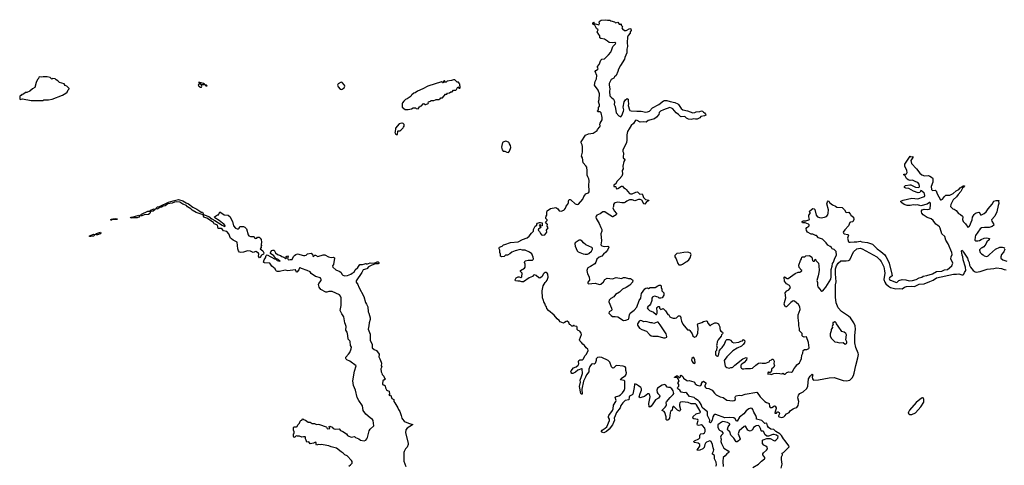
# Model space of a CAD drawing. Extents: x 2528690 to 2677062, y 911844 to 1023253.
# Tile 39 of 145: x 2601832 to 2620310, y 942026 to 950396. Entities that reach past the tile are written whole.
import ezdxf

# ---------------------------------------------------------------- set-up
doc = ezdxf.new("R2010")
doc.units = 0

msp = doc.modelspace()

# ---------------------------------------------------------------- linework, layer by layer
at = {"layer": '0CON10XD'}
for points in [[(2612368, 944508), (2612345, 944548), (2612315, 944558), (2612296, 944576), (2612293, 944623), (2612285, 944632), (2612245, 944640), (2612235, 944650), (2612225, 944650), (2612215, 944640), (2612195, 944640), (2612168, 944668), (2612152, 944672), (2612136, 944706), (2612105, 944733), (2612085, 944730), (2612054, 944706), (2612035, 944699), (2611975, 944724), (2611958, 944748), (2611920, 944775), (2611863, 944845), (2611753, 944933), (2611724, 944974), (2611716, 945006), (2611698, 945025), (2611688, 945065), (2611668, 945095), (2611663, 945125), (2611644, 945174), (2611638, 945305), (2611656, 945395), (2611691, 945459), (2611715, 945480), (2611732, 945505), (2611750, 945560), (2611746, 945615), (2611734, 945634), (2611715, 945646), (2611695, 945646), (2611672, 945635), (2611655, 945618), (2611638, 945575), (2611595, 945543), (2611576, 945546), (2611524, 945594), (2611495, 945601), (2611475, 945596), (2611455, 945575), (2611394, 945545), (2611285, 945474), (2611255, 945475), (2611215, 945488), (2611182, 945482), (2611135, 945494), (2611128, 945508), (2611150, 945545), (2611185, 945564), (2611205, 945567), (2611235, 945556), (2611253, 945565), (2611262, 945635), (2611228, 945665), (2611228, 945675), (2611232, 945685), (2611303, 945727), (2611320, 945745), (2611320, 945805), (2611306, 945835), (2611316, 945864), (2611375, 945880), (2611455, 945882), (2611468, 945892), (2611472, 945905), (2611467, 945935), (2611441, 946001), (2611402, 946032), (2611320, 946070), (2611265, 946070), (2611225, 946077), (2611130, 946055), (2611065, 946030), (2611030, 946000), (2610986, 945974), (2610949, 945971), (2610924, 945946), (2610875, 945942), (2610853, 945955), (2610857, 945993), (2610842, 946022), (2610844, 946065), (2610828, 946095), (2610828, 946112), (2610838, 946125), (2610885, 946144), (2610910, 946165), (2610936, 946174), (2611040, 946210), (2611185, 946226), (2611265, 946266), (2611355, 946300), (2611395, 946331), (2611435, 946386), (2611472, 946425), (2611477, 946455), (2611508, 946515), (2611540, 946535), (2611538, 946555), (2611547, 946573), (2611585, 946590), (2611605, 946590), (2611638, 946578), (2611640, 946525), (2611615, 946520), (2611605, 946540), (2611595, 946540), (2611580, 946525), (2611598, 946518), (2611610, 946505), (2611600, 946485), (2611571, 946459), (2611563, 946445), (2611588, 946418), (2611605, 946382), (2611625, 946358), (2611647, 946347), (2611685, 946353), (2611722, 946405), (2611718, 946445), (2611747, 946485), (2611745, 946500), (2611732, 946515), (2611740, 946555), (2611725, 946560), (2611700, 946595), (2611730, 946625), (2611730, 946635), (2611705, 946660), (2611703, 946675), (2611711, 946705), (2611726, 946725), (2611724, 946775), (2611731, 946805), (2611792, 946848), (2611895, 946866), (2611934, 946844), (2611954, 946804), (2611995, 946798), (2612044, 946816), (2612055, 946828), (2612076, 946854), (2612089, 946895), (2612119, 946931), (2612129, 946965), (2612130, 946995), (2612145, 947016), (2612165, 947019), (2612175, 947013), (2612257, 946935), (2612295, 946927), (2612317, 946933), (2612398, 947025), (2612416, 947074), (2612446, 947104), (2612450, 947125), (2612506, 947145), (2612522, 947165), (2612512, 947305), (2612522, 947345), (2612522, 947375), (2612515, 947405), (2612491, 947445), (2612481, 947475), (2612482, 947555), (2612474, 947624), (2612459, 947649), (2612406, 947705), (2612393, 947803), (2612378, 947835), (2612392, 947905), (2612392, 948015), (2612386, 948045), (2612366, 948085), (2612371, 948099), (2612449, 948225), (2612505, 948250), (2612593, 948265), (2612667, 948315), (2612677, 948335), (2612720, 948385), (2612727, 948405), (2612718, 948435), (2612723, 948455), (2612763, 948515), (2612765, 948560), (2612747, 948647), (2612725, 948664), (2612680, 948665), (2612678, 948675), (2612697, 948705), (2612694, 948745), (2612712, 948775), (2612716, 948794), (2612694, 948855), (2612705, 948895), (2612714, 949005), (2612685, 949075), (2612618, 949165), (2612631, 949235), (2612654, 949286), (2612662, 949345), (2612634, 949425), (2612645, 949443), (2612678, 949462), (2612686, 949475), (2612684, 949484), (2612673, 949504), (2612675, 949515), (2612705, 949555), (2612741, 949639), (2612758, 949652), (2612805, 949664), (2612885, 949738), (2612926, 949785), (2612947, 949835), (2612961, 949895), (2613015, 949940), (2613020, 949955), (2612998, 949968), (2612965, 949962), (2612895, 949968), (2612864, 949994), (2612805, 950030), (2612735, 950042), (2612722, 950055), (2612717, 950095), (2612699, 950115), (2612672, 950165), (2612688, 950205), (2612655, 950232), (2612623, 950293), (2612590, 950315), (2612590, 950335), (2612605, 950350), (2612610, 950345), (2612600, 950335), (2612612, 950322), (2612698, 950302), (2612710, 950325), (2612707, 950355), (2612725, 950373), (2612745, 950387), (2612824, 950396), (2612865, 950387), (2612905, 950388), (2612925, 950376), (2612996, 950356), (2613015, 950340), (2613055, 950348), (2613085, 950310), (2613105, 950310), (2613115, 950320), (2613120, 950315), (2613120, 950295), (2613146, 950266), (2613132, 950245), (2613142, 950225), (2613184, 950194), (2613216, 950194), (2613285, 950231), (2613304, 950224), (2613310, 950195), (2613290, 950165), (2613288, 950145), (2613252, 950098), (2613241, 950069), (2613232, 949965), (2613240, 949895), (2613228, 949845), (2613225, 949775), (2613187, 949685), (2613180, 949655), (2613105, 949535), (2613070, 949465), (2613059, 949425), (2613023, 949347), (2612996, 949325), (2612985, 949295), (2612935, 949275), (2612892, 949195), (2612892, 949165), (2612910, 949095), (2612901, 949045), (2612909, 948965), (2612929, 948939), (2612973, 948903), (2612987, 948877), (2612996, 948845), (2612988, 948805), (2613008, 948765), (2613024, 948644), (2613075, 948588), (2613115, 948572), (2613134, 948596), (2613166, 948675), (2613170, 948705), (2613156, 948755), (2613177, 948855), (2613201, 948889), (2613235, 948913), (2613252, 948905), (2613248, 948865), (2613256, 948814), (2613254, 948785), (2613276, 948705), (2613285, 948691), (2613305, 948684), (2613414, 948676), (2613495, 948679), (2613585, 948662), (2613616, 948664), (2613651, 948679), (2613707, 948743), (2613829, 948801), (2613915, 948873), (2613935, 948879), (2613975, 948879), (2614040, 948860), (2614125, 948842), (2614181, 948815), (2614195, 948804), (2614245, 948726), (2614275, 948706), (2614365, 948685), (2614465, 948644), (2614505, 948652), (2614526, 948666), (2614595, 948669), (2614626, 948686), (2614645, 948678), (2614665, 948658), (2614686, 948646), (2614705, 948622), (2614706, 948604), (2614685, 948591), (2614614, 948576), (2614596, 948554), (2614545, 948529), (2614517, 948527), (2614485, 948537), (2614435, 948523), (2614385, 948529), (2614345, 948547), (2614317, 948577), (2614245, 948573), (2614235, 948578), (2614196, 948616), (2614154, 948645), (2614090, 948720), (2614066, 948736), (2614035, 948745), (2613914, 948706), (2613855, 948675), (2613835, 948655), (2613824, 948615), (2613784, 948565), (2613746, 948534), (2613627, 948503), (2613586, 948474), (2613535, 948480), (2613475, 948471), (2613419, 948505), (2613394, 948506), (2613380, 948495), (2613352, 948448), (2613305, 948411), (2613272, 948345), (2613238, 948295), (2613223, 948235), (2613229, 948135), (2613222, 948088), (2613153, 947945), (2613152, 947922), (2613161, 947895), (2613157, 947805), (2613165, 947790), (2613185, 947780), (2613188, 947765), (2613172, 947735), (2613152, 947645), (2613158, 947595), (2613140, 947565), (2613142, 947495), (2613137, 947473), (2613130, 947455), (2613110, 947435), (2613110, 947425), (2613040, 947355), (2613020, 947315), (2613005, 947310), (2612985, 947290), (2612980, 947275), (2612985, 947260), (2613015, 947260), (2613020, 947255), (2613023, 947233), (2613032, 947222), (2613055, 947228), (2613125, 947272), (2613145, 947272), (2613164, 947244), (2613195, 947227), (2613215, 947207), (2613275, 947132), (2613295, 947124), (2613325, 947123), (2613395, 947158), (2613425, 947164), (2613472, 947122), (2613514, 947124), (2613529, 947095), (2613539, 947059), (2613575, 947021), (2613638, 947005), (2613632, 946995), (2613594, 946976), (2613565, 946932), (2613545, 946940), (2613506, 947005), (2613475, 947019), (2613444, 947016), (2613375, 946993), (2613325, 947011), (2613275, 947010), (2613225, 946988), (2613203, 946967), (2613175, 946959), (2613135, 946956), (2613056, 946966), (2613005, 946954), (2612989, 946945), (2612976, 946925), (2612974, 946886), (2612966, 946865), (2612989, 946809), (2613030, 946755), (2613032, 946745), (2613026, 946734), (2612966, 946694), (2612955, 946693), (2612855, 946757), (2612811, 946785), (2612775, 946789), (2612725, 946749), (2612665, 946725), (2612649, 946705), (2612645, 946685), (2612649, 946665), (2612708, 946568), (2612735, 946495), (2612758, 946455), (2612758, 946425), (2612737, 946375), (2612748, 946245), (2612738, 946165), (2612755, 946146), (2612805, 946139), (2612871, 946141), (2612879, 946139), (2612887, 946125), (2612864, 946065), (2612835, 946028), (2612791, 945995), (2612755, 945953), (2612705, 945933), (2612665, 945898), (2612646, 945845), (2612625, 945810), (2612545, 945758), (2612495, 945736), (2612486, 945725), (2612474, 945684), (2612490, 945625), (2612520, 945565), (2612524, 945505)], [(2602045, 948879), (2602265, 948881), (2602282, 948888), (2602375, 948894), (2602444, 948906), (2602635, 948980), (2602695, 949013), (2602720, 949035), (2602743, 949077), (2602760, 949095), (2602760, 949105), (2602715, 949150), (2602685, 949162), (2602665, 949192), (2602580, 949215), (2602549, 949249), (2602517, 949267), (2602495, 949288), (2602445, 949290), (2602435, 949282), (2602402, 949312), (2602345, 949322), (2602275, 949323), (2602245, 949317), (2602205, 949322), (2602194, 949316), (2602187, 949293), (2602165, 949270), (2602138, 949215), (2602115, 949120), (2602075, 949098), (2602020, 949055), (2601965, 949028), (2601943, 949027), (2601905, 949000), (2601875, 948990), (2601858, 948972), (2601845, 948970), (2601835, 948960), (2601832, 948915), (2601838, 948898), (2601883, 948907), (2602045, 948879)], [(2607865, 949086), (2607885, 949094), (2607921, 949119), (2607934, 949146), (2607926, 949165), (2607885, 949214), (2607865, 949225), (2607806, 949194), (2607795, 949165), (2607808, 949135), (2607845, 949093), (2607865, 949086)], [(2609065, 948710), (2609125, 948712), (2609185, 948720), (2609215, 948740), (2609265, 948740), (2609275, 948730), (2609307, 948723), (2609335, 948760), (2609350, 948765), (2609355, 948780), (2609375, 948780), (2609403, 948817), (2609415, 948820), (2609443, 948803), (2609455, 948803), (2609496, 948824), (2609502, 948835), (2609500, 948845), (2609515, 948860), (2609542, 948868), (2609555, 948880), (2609605, 948880), (2609635, 948890), (2609645, 948900), (2609705, 948900), (2609715, 948910), (2609725, 948910), (2609735, 948930), (2609765, 948930), (2609822, 948998), (2609845, 949000), (2609863, 949017), (2609897, 949023), (2609925, 949040), (2609945, 949040), (2609975, 949070), (2610018, 949072), (2610030, 949085), (2610052, 949138), (2610068, 949128), (2610072, 949112), (2610095, 949110), (2610100, 949115), (2610100, 949145), (2610090, 949155), (2610090, 949185), (2610080, 949195), (2610080, 949205), (2610065, 949220), (2610042, 949222), (2610000, 949265), (2609975, 949269), (2609936, 949254), (2609855, 949242), (2609835, 949223), (2609810, 949225), (2609810, 949245), (2609805, 949248), (2609780, 949235), (2609800, 949225), (2609775, 949208), (2609765, 949210), (2609758, 949228), (2609745, 949230), (2609493, 949147), (2609395, 949096), (2609295, 949053), (2609255, 949022), (2609230, 949015), (2609190, 948985), (2609180, 948975), (2609180, 948965), (2609158, 948945), (2609103, 948907), (2609075, 948899), (2609058, 948885), (2609038, 948865), (2609018, 948832), (2609010, 948825), (2609010, 948755), (2609065, 948710)], [(2605225, 949128), (2605245, 949130), (2605250, 949145), (2605240, 949175), (2605248, 949182), (2605282, 949182), (2605310, 949170), (2605325, 949152), (2605348, 949155), (2605340, 949165), (2605310, 949170), (2605300, 949185), (2605280, 949195), (2605195, 949220), (2605195, 949212), (2605220, 949210), (2605230, 949185), (2605188, 949182), (2605180, 949175), (2605192, 949145), (2605225, 949128)], [(2608905, 948240), (2608925, 948242), (2608930, 948305), (2608935, 948310), (2608965, 948310), (2608985, 948320), (2609030, 948365), (2609032, 948378), (2609050, 948395), (2609050, 948425), (2609028, 948448), (2609012, 948452), (2609005, 948460), (2608995, 948450), (2608955, 948440), (2608883, 948357), (2608880, 948285), (2608872, 948275), (2608882, 948255), (2608905, 948240)], [(2611005, 947900), (2611026, 947924), (2611047, 947995), (2611042, 948035), (2611022, 948065), (2611018, 948085), (2611006, 948096), (2610955, 948117), (2610915, 948104), (2610893, 948087), (2610879, 948035), (2610877, 948005), (2610885, 947950), (2610908, 947928), (2610936, 947926), (2610975, 947907), (2611005, 947900)], [(2618385, 946958), (2618370, 946975), (2618370, 946985), (2618415, 947004), (2618575, 947044), (2618685, 947031), (2618795, 947066), (2618812, 947078), (2618821, 947095), (2618815, 947124), (2618805, 947140), (2618755, 947184), (2618743, 947185), (2618722, 947148), (2618695, 947143), (2618606, 947176), (2618516, 947226), (2618464, 947234), (2618440, 947245), (2618440, 947265), (2618455, 947280), (2618535, 947297), (2618555, 947294), (2618645, 947251), (2618703, 947247), (2618715, 947252), (2618719, 947265), (2618714, 947305), (2618685, 947341), (2618651, 947351), (2618585, 947383), (2618545, 947378), (2618505, 947388), (2618474, 947415), (2618451, 947461), (2618422, 947485), (2618422, 947495), (2618455, 947492), (2618475, 947500), (2618488, 947525), (2618478, 947562), (2618444, 947645), (2618446, 947685), (2618545, 947830), (2618555, 947818), (2618595, 947827), (2618591, 947805), (2618557, 947753), (2618569, 947695), (2618665, 947594), (2618725, 947511), (2618763, 947483), (2618815, 947462), (2618885, 947471), (2618915, 947458), (2618961, 947425), (2618967, 947407), (2618969, 947345), (2618938, 947265), (2618945, 947208), (2618965, 947188), (2619015, 947192), (2619034, 947184), (2619050, 947125), (2619115, 947013), (2619125, 947010), (2619153, 947025), (2619186, 947074), (2619215, 947098), (2619285, 947102), (2619349, 947129), (2619405, 947182), (2619455, 947205), (2619484, 947235), (2619541, 947275), (2619560, 947275), (2619554, 947255), (2619528, 947232), (2619492, 947168), (2619445, 947114), (2619415, 947066), (2619351, 947015), (2619306, 946925), (2619303, 946885), (2619346, 946846), (2619368, 946838), (2619405, 946811), (2619453, 946755), (2619489, 946739), (2619526, 946706), (2619533, 946685), (2619526, 946645), (2619538, 946608), (2619583, 946563), (2619625, 946501), (2619645, 946504), (2619655, 946518), (2619704, 946635), (2619715, 946690), (2619743, 946737), (2619763, 946757), (2619785, 946771), (2619835, 946782), (2619846, 946776), (2619865, 946730), (2619885, 946728), (2619935, 946759), (2619967, 946785), (2620004, 946845), (2620085, 946933), (2620115, 946988), (2620155, 947000), (2620205, 947000), (2620207, 946993), (2620200, 946985), (2620209, 946945), (2620194, 946905), (2620169, 946785), (2620132, 946708), (2620069, 946635), (2620074, 946615), (2620108, 946565), (2620112, 946535), (2620085, 946513), (2620026, 946494), (2619936, 946496), (2619885, 946486), (2619860, 946465), (2619772, 946345), (2619762, 946315), (2619754, 946255), (2619775, 946242), (2619815, 946241), (2619845, 946248), (2619875, 946269), (2619935, 946293), (2619985, 946300), (2620030, 946285), (2620026, 946264), (2619985, 946222), (2619965, 946178), (2619927, 946133), (2619893, 946113), (2619874, 946105), (2619844, 946075), (2619842, 946065), (2619859, 946025), (2619885, 945998), (2619915, 945982), (2619935, 945960), (2619985, 945951), (2620005, 945960), (2620031, 945989), (2620090, 946035), (2620143, 946087), (2620225, 946126), (2620274, 946124), (2620300, 946115), (2620318, 946105)], [(2606335, 945923), (2606313, 945955), (2606321, 945995), (2606315, 946012), (2606265, 946040), (2606215, 946022), (2606165, 946047), (2606105, 946057), (2606035, 946027), (2605985, 946024), (2605955, 946032), (2605938, 946055), (2605925, 946090), (2605912, 946215), (2605835, 946252), (2605805, 946278), (2605791, 946295), (2605756, 946375), (2605717, 946415), (2605655, 946431), (2605635, 946458), (2605615, 946472), (2605556, 946476), (2605545, 946536), (2605532, 946545), (2605480, 946560), (2605468, 946585), (2605345, 946671), (2605286, 946686), (2605272, 946732), (2605142, 946772), (2605070, 946820), (2605046, 946845), (2605015, 946861), (2604983, 946883), (2604965, 946906), (2604893, 946933), (2604840, 946970), (2604775, 946975), (2604735, 946970), (2604695, 946948), (2604614, 946936), (2604565, 946899), (2604525, 946894), (2604496, 946874), (2604462, 946868), (2604425, 946844), (2604405, 946840), (2604396, 946845), (2604394, 946855), (2604419, 946881), (2604455, 946886), (2604625, 946967), (2604715, 946996), (2604815, 947018), (2604896, 946996), (2604956, 946955), (2604999, 946939), (2605084, 946874), (2605158, 946838), (2605215, 946798), (2605235, 946782), (2605265, 946778), (2605282, 946742), (2605293, 946733), (2605379, 946699), (2605435, 946654), (2605494, 946624), (2605630, 946535), (2605676, 946514), (2605690, 946515), (2605687, 946525), (2605660, 946560), (2605635, 946574), (2605577, 946627), (2605495, 946673), (2605490, 946695), (2605545, 946728), (2605565, 946730), (2605577, 946753), (2605585, 946790), (2605668, 946728), (2605745, 946722), (2605782, 946695), (2605799, 946649), (2605828, 946605), (2605844, 946525), (2605885, 946483), (2605915, 946470), (2605929, 946471), (2605950, 946480), (2605965, 946510), (2606035, 946510), (2606055, 946500), (2606086, 946466), (2606118, 946358), (2606133, 946335), (2606162, 946322), (2606219, 946321), (2606229, 946319), (2606242, 946295), (2606256, 946284), (2606285, 946293), (2606296, 946314), (2606325, 946313), (2606345, 946293), (2606361, 946265), (2606370, 946215), (2606364, 946176), (2606372, 946155), (2606360, 946135), (2606362, 946115), (2606342, 946095), (2606392, 946052), (2606415, 946015), (2606409, 945995), (2606369, 945971), (2606345, 945930), (2606335, 945923)], [(2604125, 946714), (2604106, 946715), (2604096, 946725), (2604116, 946745), (2604235, 946797), (2604278, 946802), (2604295, 946820), (2604335, 946837), (2604355, 946842), (2604368, 946838), (2604367, 946823), (2604338, 946802), (2604286, 946794), (2604272, 946758), (2604251, 946739), (2604165, 946732), (2604125, 946714)], [(2612524, 945505), (2612493, 945465), (2612494, 945445), (2612505, 945432), (2612633, 945447), (2612715, 945420), (2612741, 945429), (2612790, 945470), (2612813, 945515), (2612855, 945541), (2612954, 945526), (2613025, 945554), (2613125, 945536), (2613165, 945554), (2613195, 945556), (2613260, 945535), (2613295, 945538), (2613335, 945512), (2613340, 945495), (2613335, 945468), (2613281, 945409), (2613215, 945364), (2613144, 945336), (2613089, 945281), (2613015, 945237), (2612981, 945189), (2612925, 945161), (2612894, 945126), (2612891, 945095), (2612937, 944975), (2612942, 944945), (2612937, 944933), (2612895, 944908), (2612891, 944885), (2612931, 944841), (2612955, 944823), (2613005, 944822), (2613055, 944814), (2613165, 944748), (2613205, 944751), (2613255, 944772), (2613266, 944785), (2613274, 944855), (2613288, 944882), (2613311, 944905), (2613365, 944939), (2613415, 944996), (2613458, 945122), (2613486, 945165), (2613492, 945218), (2613504, 945255), (2613565, 945343), (2613585, 945356), (2613615, 945357), (2613635, 945350), (2613665, 945369), (2613756, 945364), (2613805, 945400), (2613835, 945410), (2613855, 945410), (2613870, 945395), (2613868, 945368), (2613883, 945335), (2613884, 945304), (2613918, 945265), (2613922, 945225), (2613890, 945175), (2613865, 945167), (2613835, 945168), (2613815, 945183), (2613745, 945203), (2613715, 945193), (2613705, 945183), (2613696, 945165), (2613696, 945124), (2613673, 945055), (2613660, 945035), (2613617, 945005), (2613609, 944985), (2613617, 944965), (2613650, 944935), (2613724, 944904), (2613775, 944860), (2613785, 944860), (2613798, 944885), (2613798, 944915), (2613790, 944975), (2613780, 944985), (2613795, 944990), (2613815, 945010), (2613835, 945010), (2613840, 945005), (2613840, 944975), (2613865, 944950), (2613905, 944970), (2613952, 944925), (2613995, 944860), (2614015, 944852), (2614032, 944815), (2614055, 944800), (2614095, 944788), (2614135, 944790), (2614155, 944797), (2614198, 944832), (2614215, 944837), (2614225, 944832), (2614242, 944805), (2614240, 944785), (2614251, 944735), (2614274, 944675), (2614365, 944568), (2614395, 944568), (2614409, 944559), (2614450, 944495), (2614465, 944458), (2614495, 944432), (2614527, 944443), (2614556, 944505), (2614564, 944604), (2614551, 944669), (2614559, 944681), (2614632, 944708), (2614663, 944727), (2614715, 944743), (2614732, 944735), (2614746, 944695), (2614785, 944651), (2614795, 944651), (2614815, 944671), (2614879, 944701), (2614905, 944701), (2614924, 944694), (2614945, 944683), (2614955, 944668), (2614973, 944625), (2614970, 944595), (2614979, 944565), (2614993, 944545), (2615024, 944525), (2615029, 944511), (2615024, 944496), (2615002, 944475), (2614998, 944455), (2614939, 944385), (2614923, 944345), (2614918, 944295), (2614908, 944275), (2614919, 944231), (2614908, 944205), (2614910, 944185), (2614890, 944165), (2614890, 944115), (2614896, 944096), (2614915, 944080), (2614925, 944078), (2614945, 944092), (2614966, 944184), (2614988, 944215), (2615018, 944242), (2615058, 944302), (2615085, 944368), (2615105, 944387), (2615145, 944387), (2615174, 944374), (2615205, 944342), (2615235, 944326), (2615325, 944340), (2615363, 944357), (2615397, 944363), (2615415, 944388), (2615440, 944365), (2615432, 944325), (2615412, 944295), (2615378, 944262), (2615295, 944224), (2615216, 944174), (2615101, 944065), (2615054, 943996), (2615070, 943890), (2615105, 943862), (2615145, 943848), (2615175, 943866), (2615204, 943864), (2615215, 943869), (2615253, 943907), (2615405, 944027), (2615465, 944052), (2615478, 944045), (2615470, 944005), (2615425, 943959), (2615383, 943927), (2615368, 943905), (2615363, 943885), (2615364, 943865), (2615375, 943850), (2615395, 943839), (2615424, 943836), (2615455, 943846), (2615545, 943847), (2615585, 943854), (2615645, 943910), (2615695, 943944), (2615735, 943952), (2615765, 943943), (2615827, 943943), (2615895, 943970), (2615907, 943993), (2615940, 944005), (2615955, 944020), (2615975, 944020), (2615992, 943985), (2615982, 943935), (2615996, 943905), (2615985, 943870), (2615940, 943835), (2615940, 943815), (2615950, 943805), (2615915, 943770), (2615895, 943770), (2615885, 943780), (2615872, 943765), (2615870, 943745), (2615875, 943740), (2615912, 943742), (2615935, 943733), (2615982, 943748), (2616035, 943756), (2616098, 943748), (2616133, 943747), (2616155, 943758), (2616185, 943738), (2616195, 943738), (2616228, 943772), (2616265, 943782), (2616315, 943778), (2616335, 943788), (2616365, 943843), (2616400, 943885), (2616416, 943914), (2616465, 943954), (2616479, 943975), (2616502, 944035), (2616511, 944095), (2616528, 944135), (2616538, 944182), (2616558, 944202), (2616605, 944199), (2616639, 944221), (2616649, 944235), (2616633, 944335), (2616595, 944442), (2616555, 944433), (2616530, 944445), (2616518, 944458), (2616518, 944505), (2616464, 944555), (2616464, 944595), (2616454, 944645), (2616457, 944697), (2616439, 944795), (2616442, 944855), (2616479, 944955), (2616471, 945005), (2616446, 945045), (2616375, 945112), (2616348, 945115), (2616303, 945087), (2616224, 945006), (2616203, 945005), (2616179, 945045), (2616182, 945085), (2616210, 945175), (2616197, 945265), (2616226, 945304), (2616267, 945325), (2616287, 945345), (2616297, 945365), (2616278, 945405), (2616225, 945433), (2616185, 945488), (2616178, 945562), (2616187, 945567), (2616233, 945533), (2616255, 945534), (2616385, 945626), (2616443, 945657), (2616470, 945655), (2616508, 945682), (2616508, 945688), (2616490, 945695), (2616480, 945725), (2616463, 945743), (2616457, 945785), (2616483, 945875), (2616502, 945905), (2616512, 945935), (2616525, 945942), (2616567, 945943), (2616585, 945960), (2616655, 945970), (2616698, 945938), (2616710, 945875), (2616725, 945860), (2616745, 945860), (2616752, 945888), (2616768, 945898), (2616770, 945875), (2616820, 945825), (2616830, 945775), (2616836, 945686), (2616826, 945616), (2616814, 945584), (2616794, 945495), (2616807, 945457), (2616804, 945405), (2616811, 945381), (2616851, 945335), (2616867, 945307), (2616885, 945297), (2616906, 945304), (2616927, 945335), (2616960, 945370), (2617055, 945521), (2617060, 945565), (2617058, 945702), (2617077, 945765), (2617084, 945815), (2617106, 945845), (2617131, 945919), (2617160, 945975), (2617157, 946045), (2617115, 946082), (2617080, 946090), (2617065, 946119), (2617045, 946139), (2617000, 946160), (2616966, 946206), (2616895, 946276), (2616825, 946298), (2616785, 946340), (2616765, 946342), (2616715, 946367), (2616685, 946370), (2616618, 946408), (2616599, 946435), (2616591, 946475), (2616604, 946496), (2616642, 946515), (2616650, 946530), (2616649, 946545), (2616635, 946558), (2616605, 946566), (2616575, 946582), (2616525, 946582), (2616515, 946594), (2616516, 946605), (2616535, 946620), (2616585, 946619), (2616644, 946635), (2616651, 946645), (2616640, 946695), (2616643, 946725), (2616666, 946756), (2616666, 946775), (2616657, 946795), (2616660, 946805), (2616715, 946848), (2616742, 946842), (2616755, 946830), (2616780, 946725), (2616806, 946696), (2616841, 946681), (2616875, 946677), (2616936, 946684), (2616975, 946702), (2616998, 946732), (2617007, 946765), (2617009, 946825), (2616980, 946935), (2616990, 946975), (2617005, 946992), (2617015, 946990), (2617032, 946962), (2617085, 946919), (2617144, 946894), (2617165, 946877), (2617265, 946866), (2617278, 946858), (2617314, 946824), (2617335, 946782), (2617355, 946777), (2617395, 946780), (2617402, 946762), (2617425, 946740), (2617430, 946725), (2617478, 946685), (2617483, 946643), (2617465, 946602), (2617426, 946594), (2617414, 946586), (2617384, 946525), (2617318, 946452), (2617288, 946405), (2617292, 946385), (2617304, 946374), (2617375, 946359), (2617385, 946348), (2617369, 946295), (2617388, 946225), (2617397, 946217), (2617415, 946216), (2617495, 946226), (2617545, 946222), (2617605, 946235), (2617635, 946224), (2617745, 946210), (2617835, 946179), (2617925, 946095), (2617995, 946044), (2618065, 945979), (2618085, 945951), (2618114, 945904), (2618151, 945821), (2618198, 945618), (2618204, 945585), (2618158, 945545), (2618152, 945532), (2618156, 945516), (2618173, 945503), (2618285, 945463), (2618301, 945469), (2618331, 945499), (2618395, 945515), (2618461, 945511), (2618525, 945491), (2618586, 945495), (2618656, 945515), (2618715, 945546), (2618760, 945560), (2618785, 945578), (2618858, 945592), (2618965, 945625), (2619035, 945669), (2619135, 945675), (2619185, 945700), (2619245, 945706), (2619325, 945772), (2619342, 945825), (2619309, 945905), (2619314, 945945), (2619329, 945985), (2619323, 946025), (2619258, 946185), (2619212, 946255), (2619195, 946326), (2619139, 946375), (2619105, 946483), (2619092, 946505), (2619065, 946532), (2619025, 946558), (2618975, 946622), (2618935, 946656), (2618865, 946683), (2618785, 946734), (2618762, 946762), (2618753, 946785), (2618753, 946805), (2618766, 946824), (2618805, 946836), (2618865, 946829), (2618900, 946835), (2618916, 946844), (2618923, 946925), (2618922, 946952), (2618915, 946960), (2618905, 946960), (2618865, 946934), (2618745, 946897), (2618682, 946918), (2618645, 946914), (2618605, 946921), (2618545, 946908), (2618485, 946909), (2618430, 946925), (2618385, 946958)], [(2603545, 946629), (2603540, 946635), (2603545, 946645), (2603555, 946650), (2603575, 946647), (2603585, 946655), (2603635, 946659), (2603668, 946655), (2603658, 946645), (2603575, 946645), (2603555, 946633), (2603545, 946629)], [(2603935, 946667), (2603913, 946675), (2603916, 946685), (2603925, 946689), (2603985, 946700), (2604065, 946725), (2604086, 946716), (2604082, 946705), (2604070, 946690), (2604035, 946673), (2603985, 946675), (2603935, 946667)], [(2603165, 946325), (2603140, 946325), (2603142, 946335), (2603225, 946365), (2603249, 946359), (2603219, 946331), (2603165, 946325)], [(2603295, 946355), (2603272, 946355), (2603257, 946365), (2603275, 946378), (2603350, 946405), (2603353, 946395), (2603341, 946375), (2603295, 946355)], [(2612445, 945991), (2612485, 945994), (2612515, 946006), (2612564, 946046), (2612581, 946085), (2612579, 946105), (2612571, 946115), (2612456, 946165), (2612411, 946205), (2612385, 946239), (2612355, 946257), (2612329, 946255), (2612255, 946207), (2612250, 946185), (2612258, 946145), (2612295, 946052), (2612315, 946037), (2612405, 946001), (2612445, 945991)], [(2616122, 941975), (2616143, 942045), (2616126, 942135), (2616129, 942185), (2616150, 942225), (2616142, 942255), (2616165, 942270), (2616271, 942375), (2616268, 942395), (2616199, 942489), (2616165, 942526), (2616129, 942589), (2616100, 942620), (2616025, 942660), (2615985, 942697), (2615926, 942706), (2615887, 942735), (2615865, 942765), (2615855, 942821), (2615815, 942809), (2615760, 942870), (2615661, 942891), (2615661, 942925), (2615649, 942965), (2615607, 943025), (2615592, 943072), (2615575, 943093), (2615555, 943102), (2615515, 943088), (2615465, 943052), (2615422, 942995), (2615341, 942929), (2615295, 942854), (2615285, 942858), (2615261, 942901), (2615237, 942917), (2615155, 942925), (2615065, 942918), (2614895, 942982), (2614875, 942983), (2614859, 942971), (2614841, 942939), (2614825, 942877), (2614805, 942828), (2614795, 942822), (2614780, 942835), (2614781, 942875), (2614742, 942965), (2614740, 943030), (2614682, 943075), (2614642, 943115), (2614620, 943170), (2614588, 943218), (2614563, 943243), (2614515, 943272), (2614490, 943300), (2614405, 943317), (2614351, 943381), (2614335, 943391), (2614310, 943390), (2614245, 943400), (2614219, 943439), (2614182, 943465), (2614178, 943475), (2614180, 943495), (2614200, 943515), (2614200, 943545), (2614182, 943575), (2614210, 943605), (2614203, 943613), (2614197, 943647), (2614173, 943673), (2614120, 943675), (2614122, 943685), (2614155, 943710), (2614176, 943706), (2614208, 943678), (2614222, 943678), (2614232, 943688), (2614232, 943715), (2614245, 943720), (2614280, 943695), (2614290, 943665), (2614355, 943618), (2614365, 943612), (2614395, 943622), (2614485, 943597), (2614497, 943585), (2614508, 943555), (2614544, 943534), (2614595, 943522), (2614614, 943526), (2614628, 943545), (2614628, 943565), (2614644, 943595), (2614665, 943604), (2614710, 943575), (2614711, 943565), (2614689, 943521), (2614690, 943505), (2614700, 943490), (2614715, 943478), (2614765, 943466), (2614825, 943439), (2614870, 943380), (2614902, 943352), (2614975, 943315), (2615035, 943300), (2615105, 943251), (2615215, 943235), (2615239, 943241), (2615263, 943265), (2615260, 943305), (2615265, 943321), (2615275, 943329), (2615335, 943341), (2615375, 943338), (2615445, 943362), (2615665, 943401), (2615675, 943394), (2615731, 943311), (2615815, 943225), (2615845, 943205), (2615885, 943196), (2615895, 943186), (2615905, 943132), (2615915, 943111), (2615946, 943114), (2615995, 943142), (2616009, 943139), (2616028, 943108), (2616029, 943095), (2616008, 943035), (2616004, 943004), (2616033, 943007), (2616055, 943029), (2616065, 943031), (2616087, 943017), (2616091, 942995), (2616073, 942955), (2616075, 942945), (2616085, 942935), (2616135, 942924), (2616171, 942935), (2616194, 942955), (2616220, 942995), (2616260, 943010), (2616275, 943020), (2616296, 943054), (2616345, 943089), (2616375, 943098), (2616415, 943111), (2616440, 943150), (2616452, 943225), (2616434, 943295), (2616445, 943346), (2616474, 943375), (2616536, 943404), (2616603, 943467), (2616620, 943515), (2616638, 943652), (2616665, 943703), (2616695, 943734), (2616707, 943737), (2616718, 943725), (2616706, 943685), (2616709, 943649), (2616723, 943633), (2616738, 943628), (2616822, 943632), (2617025, 943669), (2617115, 943675), (2617285, 943618), (2617348, 943612), (2617414, 943626), (2617452, 943668), (2617478, 943715), (2617493, 943757), (2617522, 943898), (2617564, 944045), (2617572, 944105), (2617565, 944135), (2617521, 944241), (2617506, 944325), (2617503, 944465), (2617518, 944585), (2617513, 944643), (2617485, 944705), (2617425, 944794), (2617387, 944827), (2617253, 944913), (2617195, 944982), (2617153, 945075), (2617139, 945185), (2617144, 945415), (2617154, 945475), (2617139, 945625), (2617145, 945715), (2617162, 945775), (2617195, 945822), (2617245, 945864), (2617265, 945870), (2617345, 945867), (2617386, 945874), (2617410, 945885), (2617479, 946035), (2617545, 946094), (2617605, 946104), (2617645, 946092), (2617915, 945943), (2617976, 945885), (2618002, 945852), (2618046, 945755), (2618062, 945682), (2618065, 945635), (2618052, 945515), (2618069, 945465), (2618086, 945436), (2618139, 945389), (2618175, 945368), (2618275, 945343), (2618345, 945349), (2618395, 945342), (2618435, 945374), (2618475, 945384), (2618565, 945391), (2618627, 945383), (2618715, 945426), (2618805, 945438), (2618915, 945476), (2618974, 945506), (2619035, 945548), (2619355, 945614), (2619415, 945618), (2619455, 945621), (2619515, 945602), (2619536, 945604), (2619550, 945615), (2619562, 945645), (2619590, 945685), (2619584, 945746), (2619540, 945885), (2619533, 945943), (2619519, 945975), (2619504, 946055), (2619515, 946070), (2619532, 946055), (2619542, 946032), (2619617, 945917), (2619629, 945875), (2619651, 945835), (2619659, 945785), (2619677, 945747), (2619728, 945688), (2619765, 945661), (2619785, 945657), (2619855, 945667), (2619987, 945713), (2620115, 945724), (2620165, 945735), (2620255, 945725), (2620305, 945706), (2620345, 945700)], [(2620322, 946085), (2620298, 946035), (2620257, 945985), (2620243, 945945), (2620246, 945915), (2620285, 945887), (2620355, 945860)], [(2608008, 942012), (2608043, 942037), (2608072, 942068), (2608072, 942095), (2608058, 942118), (2607975, 942202), (2607932, 942225), (2607905, 942252), (2607865, 942278), (2607775, 942350), (2607675, 942373), (2607635, 942392), (2607525, 942410), (2607505, 942420), (2607475, 942410), (2607435, 942420), (2607422, 942408), (2607405, 942407), (2607393, 942415), (2607398, 942455), (2607385, 942462), (2607345, 942444), (2607285, 942432), (2607258, 942468), (2607223, 942463), (2607211, 942501), (2607193, 942523), (2607198, 942555), (2607192, 942562), (2607155, 942563), (2607125, 942552), (2607085, 942572), (2607045, 942573), (2607035, 942582), (2607015, 942573), (2606995, 942552), (2606985, 942548), (2606975, 942552), (2606968, 942575), (2606972, 942585), (2606970, 942615), (2606980, 942625), (2606982, 942655), (2606968, 942688), (2606970, 942735), (2606985, 942750), (2607025, 942747), (2607042, 942755), (2607050, 942785), (2607082, 942815), (2607097, 942855), (2607110, 942865), (2607128, 942872), (2607145, 942900), (2607160, 942885), (2607198, 942875), (2607245, 942838), (2607285, 942837), (2607322, 942812), (2607365, 942812), (2607405, 942790), (2607435, 942800), (2607460, 942795), (2607585, 942750), (2607592, 942745), (2607602, 942715), (2607611, 942711), (2607650, 942715), (2607637, 942753), (2607655, 942760), (2607693, 942743), (2607715, 942718), (2607755, 942706), (2607825, 942710), (2607855, 942680), (2607895, 942664), (2607968, 942618), (2607984, 942585), (2607995, 942578), (2608055, 942558), (2608115, 942567), (2608135, 942548), (2608195, 942523), (2608225, 942499), (2608295, 942489), (2608325, 942499), (2608349, 942521), (2608362, 942548), (2608389, 942675), (2608412, 942705), (2608478, 942765), (2608468, 942868), (2608456, 942885), (2608411, 942921), (2608325, 942990), (2608278, 943058), (2608265, 943145), (2608194, 943244), (2608163, 943303), (2608135, 943435), (2608094, 943524), (2608083, 943615), (2608113, 943795), (2608144, 943895), (2608025, 943980), (2607974, 944005), (2607958, 944018), (2607950, 944035), (2607953, 944057), (2608005, 944111), (2608025, 944144), (2608051, 944215), (2608056, 944246), (2608042, 944275), (2608032, 944352), (2608026, 944366), (2607997, 944395), (2607993, 944463), (2607979, 944525), (2607952, 944565), (2607956, 944635), (2607949, 944669), (2607931, 944705), (2607917, 944817), (2607875, 944871), (2607848, 944935), (2607863, 945025), (2607864, 945175), (2607854, 945205), (2607835, 945227), (2607695, 945289), (2607635, 945291), (2607595, 945278), (2607575, 945280), (2607485, 945329), (2607453, 945375), (2607438, 945425), (2607446, 945444), (2607488, 945495), (2607490, 945525), (2607480, 945535), (2607480, 945545), (2607382, 945572), (2607302, 945632), (2607285, 945660), (2607227, 945687), (2607120, 945720), (2607097, 945737), (2607087, 945737), (2607075, 945731), (2607068, 945695), (2607035, 945651), (2607024, 945654), (2607008, 945695), (2606999, 945699), (2606865, 945680), (2606815, 945689), (2606705, 945668), (2606668, 945668), (2606650, 945675), (2606638, 945688), (2606629, 945719), (2606566, 945766), (2606525, 945821), (2606425, 945831), (2606414, 945834), (2606409, 945845), (2606420, 945885), (2606446, 945925), (2606455, 945965), (2606465, 945976), (2606475, 945977), (2606615, 945904), (2606639, 945899), (2606666, 945875), (2606715, 945860), (2606718, 945865), (2606697, 945877), (2606684, 945895), (2606639, 945909), (2606604, 945964), (2606541, 946005), (2606536, 946015), (2606545, 946037), (2606565, 946061), (2606585, 946070), (2606608, 946068), (2606635, 946018), (2606668, 945988), (2606727, 945967), (2606749, 945949), (2606787, 945937), (2606825, 945908), (2606840, 945915), (2606832, 945948), (2606843, 945957), (2606858, 945958), (2606870, 945945), (2606867, 945923), (2606860, 945915), (2606862, 945905), (2606871, 945891), (2606885, 945883), (2606905, 945892), (2606945, 945893), (2606972, 945948), (2606990, 945970), (2607013, 945987), (2607045, 945998), (2607155, 945966), (2607185, 945967), (2607206, 945974), (2607233, 945997), (2607305, 946008), (2607330, 945995), (2607332, 945955), (2607345, 945948), (2607355, 945952), (2607368, 945972), (2607385, 945974), (2607425, 945951), (2607525, 945979), (2607559, 945979), (2607625, 945940), (2607675, 945932), (2607714, 945934), (2607738, 945925), (2607742, 945915), (2607719, 945795), (2607705, 945770), (2607706, 945745), (2607762, 945695), (2607842, 945665), (2607863, 945645), (2607876, 945616), (2607895, 945598), (2607935, 945588), (2607985, 945592), (2608045, 945618), (2608070, 945635), (2608110, 945655), (2608129, 945695), (2608177, 945743), (2608215, 945798), (2608265, 945796), (2608312, 945808), (2608325, 945818), (2608340, 945815), (2608345, 945803), (2608409, 945831), (2608486, 945824), (2608539, 945849), (2608557, 945847), (2608572, 945835), (2608571, 945819), (2608561, 945809), (2608512, 945808), (2608443, 945787), (2608378, 945755), (2608356, 945724), (2608344, 945716), (2608277, 945695), (2608254, 945645), (2608148, 945492), (2608148, 945465), (2608175, 945425), (2608194, 945374), (2608288, 945195), (2608319, 945085), (2608340, 945050), (2608363, 945005), (2608371, 944911), (2608386, 944885), (2608411, 944795), (2608411, 944765), (2608388, 944702), (2608387, 944645), (2608372, 944585), (2608409, 944489), (2608411, 944375), (2608446, 944295), (2608444, 944235), (2608485, 944200), (2608530, 944180), (2608577, 944115), (2608580, 944105), (2608569, 944065), (2608592, 944025), (2608614, 943965), (2608619, 943945), (2608616, 943896), (2608627, 943873), (2608611, 943839), (2608614, 943785), (2608630, 943755), (2608633, 943733), (2608665, 943700), (2608676, 943666), (2608692, 943645), (2608687, 943633), (2608675, 943632), (2608648, 943615), (2608638, 943555), (2608642, 943545), (2608668, 943538), (2608688, 943518), (2608694, 943484), (2608718, 943445), (2608732, 943432), (2608765, 943420), (2608770, 943365), (2608762, 943345), (2608775, 943340), (2608785, 943342), (2608800, 943335), (2608815, 943282), (2608851, 943261), (2608853, 943225), (2608875, 943203), (2608928, 943108), (2608942, 943072), (2608967, 943037), (2608992, 942965), (2609002, 942915), (2609014, 942894), (2609046, 942856), (2609065, 942844), (2609145, 942812), (2609210, 942795), (2609206, 942785), (2609103, 942727), (2609077, 942693), (2609075, 942635), (2609121, 942445), (2609122, 942415), (2609105, 942365), (2609074, 942335), (2609047, 942285), (2609042, 942265), (2609038, 942215), (2609042, 942105), (2609078, 942005)], [(2614205, 945791), (2614245, 945794), (2614272, 945805), (2614326, 945844), (2614355, 945857), (2614389, 945885), (2614414, 945925), (2614436, 945984), (2614419, 946009), (2614369, 946029), (2614294, 946026), (2614225, 946010), (2614165, 946006), (2614132, 945975), (2614127, 945965), (2614128, 945945), (2614150, 945905), (2614180, 945815), (2614205, 945791)], [(2613915, 944418), (2613945, 944422), (2613975, 944433), (2613979, 944445), (2613962, 944495), (2613854, 944665), (2613815, 944712), (2613793, 944717), (2613735, 944688), (2613703, 944703), (2613675, 944703), (2613585, 944728), (2613545, 944724), (2613505, 944743), (2613485, 944746), (2613460, 944735), (2613436, 944705), (2613427, 944685), (2613426, 944656), (2613463, 944605), (2613505, 944579), (2613595, 944546), (2613652, 944482), (2613685, 944456), (2613715, 944451), (2613805, 944454), (2613915, 944418)], [(2617325, 944303), (2617346, 944314), (2617352, 944325), (2617352, 944345), (2617339, 944385), (2617347, 944475), (2617338, 944505), (2617305, 944528), (2617261, 944541), (2617195, 944642), (2617160, 944685), (2617155, 944700), (2617135, 944720), (2617125, 944720), (2617115, 944710), (2617095, 944710), (2617090, 944685), (2617100, 944675), (2617080, 944635), (2617088, 944615), (2617063, 944577), (2617062, 944555), (2617044, 944494), (2617042, 944455), (2617065, 944408), (2617130, 944345), (2617175, 944340), (2617215, 944327), (2617285, 944332), (2617325, 944303)], [(2614897, 942013), (2614907, 942035), (2614903, 942085), (2614870, 942145), (2614872, 942205), (2614865, 942215), (2614832, 942235), (2614833, 942255), (2614855, 942295), (2614859, 942315), (2614845, 942355), (2614835, 942415), (2614806, 942475), (2614785, 942488), (2614721, 942459), (2614703, 942445), (2614688, 942415), (2614675, 942364), (2614655, 942335), (2614595, 942308), (2614552, 942305), (2614546, 942315), (2614550, 942325), (2614597, 942385), (2614597, 942415), (2614562, 942442), (2614497, 942457), (2614486, 942465), (2614484, 942475), (2614495, 942488), (2614577, 942525), (2614595, 942545), (2614595, 942585), (2614602, 942605), (2614616, 942615), (2614665, 942623), (2614683, 942635), (2614695, 942661), (2614699, 942695), (2614690, 942725), (2614645, 942777), (2614625, 942784), (2614575, 942772), (2614555, 942779), (2614548, 942805), (2614567, 942865), (2614560, 942885), (2614485, 942899), (2614464, 942915), (2614472, 942945), (2614529, 942991), (2614548, 943002), (2614595, 943012), (2614606, 943025), (2614603, 943045), (2614535, 943165), (2614515, 943180), (2614434, 943184), (2614375, 943206), (2614265, 943217), (2614235, 943210), (2614222, 943198), (2614215, 943172), (2614214, 943145), (2614231, 943075), (2614225, 943055), (2614215, 943044), (2614175, 943064), (2614111, 943129), (2614095, 943130), (2614081, 943115), (2614074, 943065), (2614046, 943034), (2614037, 943015), (2614026, 942914), (2614015, 942894), (2613995, 942874), (2613975, 942873), (2613967, 942885), (2613965, 942935), (2613937, 943017), (2613924, 943034), (2613891, 943055), (2613892, 943065), (2613944, 943116), (2613962, 943145), (2613968, 943165), (2613966, 943204), (2613973, 943217), (2614040, 943300), (2614098, 943355), (2614105, 943375), (2614095, 943426), (2614071, 943465), (2614041, 943485), (2614005, 943487), (2613985, 943495), (2613955, 943532), (2613935, 943543), (2613890, 943530), (2613801, 943475), (2613789, 943435), (2613795, 943397), (2613807, 943375), (2613841, 943345), (2613845, 943325), (2613823, 943287), (2613765, 943255), (2613717, 943183), (2613685, 943138), (2613655, 943119), (2613643, 943125), (2613640, 943185), (2613662, 943315), (2613659, 943345), (2613645, 943368), (2613621, 943369), (2613555, 943321), (2613495, 943298), (2613476, 943296), (2613460, 943305), (2613458, 943315), (2613474, 943376), (2613502, 943435), (2613500, 943465), (2613486, 943486), (2613445, 943521), (2613405, 943546), (2613374, 943556), (2613368, 943545), (2613363, 943485), (2613340, 943365), (2613329, 943351), (2613278, 943325), (2613268, 943305), (2613261, 943255), (2613195, 943241), (2613150, 943200), (2613115, 943149), (2613100, 943105), (2613033, 943017), (2613004, 942955), (2612991, 942909), (2612992, 942875), (2612955, 942785), (2612895, 942707), (2612845, 942661), (2612795, 942638), (2612756, 942646), (2612748, 942655), (2612748, 942665), (2612764, 942685), (2612819, 942721), (2612848, 942752), (2612902, 942865), (2612902, 942892), (2612881, 942925), (2612879, 942945), (2612888, 942965), (2612956, 943054), (2612968, 943085), (2612977, 943153), (2613022, 943225), (2613026, 943246), (2613010, 943305), (2613013, 943315), (2613075, 943332), (2613105, 943348), (2613144, 943385), (2613175, 943429), (2613188, 943472), (2613191, 943605), (2613175, 943620), (2613106, 943635), (2613119, 943655), (2613199, 943711), (2613214, 943735), (2613219, 943765), (2613207, 943807), (2613206, 943855), (2613193, 943875), (2613155, 943888), (2613036, 943904), (2613018, 943895), (2612985, 943857), (2612965, 943854), (2612939, 943879), (2612905, 943962), (2612875, 943995), (2612755, 944051), (2612713, 944057), (2612677, 944053), (2612651, 944029), (2612648, 943995), (2612632, 943938), (2612615, 943929), (2612585, 943933), (2612565, 943928), (2612530, 943885), (2612512, 943835), (2612510, 943785), (2612466, 943725), (2612451, 943679), (2612414, 943605), (2612384, 943455), (2612386, 943365), (2612375, 943362), (2612364, 943376), (2612337, 943507), (2612355, 943585), (2612352, 943625), (2612378, 943692), (2612391, 943749), (2612386, 943836), (2612375, 943838), (2612309, 943811), (2612265, 943775), (2612215, 943748), (2612195, 943751), (2612179, 943769), (2612174, 943785), (2612180, 943800), (2612226, 943855), (2612276, 943875), (2612315, 943909), (2612327, 943935), (2612317, 943975), (2612325, 943998), (2612345, 944008), (2612395, 944010), (2612413, 944025), (2612437, 944083), (2612470, 944115), (2612498, 944185), (2612495, 944208), (2612465, 944234), (2612433, 944275), (2612399, 944299), (2612378, 944335), (2612342, 944365), (2612340, 944385), (2612373, 944483), (2612368, 944508)], [(2614495, 943941), (2614506, 943954), (2614504, 944005), (2614485, 944050), (2614468, 944052), (2614446, 944034), (2614440, 944005), (2614450, 943975), (2614464, 943955), (2614495, 943941)], [(2618535, 942980), (2618575, 942983), (2618645, 943013), (2618746, 943125), (2618800, 943215), (2618801, 943261), (2618785, 943293), (2618775, 943296), (2618755, 943289), (2618655, 943207), (2618532, 943065), (2618510, 943025), (2618508, 943005), (2618535, 942980)], [(2615592, 941985), (2615696, 942045), (2615755, 942107), (2615811, 942145), (2615817, 942155), (2615815, 942173), (2615781, 942225), (2615779, 942241), (2615790, 942260), (2615849, 942311), (2615864, 942335), (2615858, 942365), (2615837, 942387), (2615795, 942407), (2615771, 942435), (2615769, 942481), (2615774, 942496), (2615785, 942508), (2615855, 942527), (2615915, 942528), (2615985, 942493), (2616005, 942489), (2616025, 942501), (2616058, 942535), (2616064, 942565), (2616035, 942593), (2615994, 942606), (2615965, 942604), (2615885, 942572), (2615855, 942576), (2615815, 942605), (2615795, 942658), (2615782, 942665), (2615755, 942666), (2615746, 942675), (2615736, 942715), (2615715, 942757), (2615695, 942774), (2615655, 942768), (2615635, 942758), (2615606, 942734), (2615585, 942691), (2615541, 942669), (2615521, 942671), (2615495, 942689), (2615455, 942760), (2615445, 942763), (2615425, 942756), (2615335, 942676), (2615325, 942658), (2615318, 942615), (2615353, 942525), (2615342, 942505), (2615321, 942485), (2615295, 942466), (2615275, 942470), (2615235, 942536), (2615177, 942595), (2615162, 942655), (2615123, 942684), (2615118, 942705), (2615128, 942752), (2615157, 942795), (2615158, 942808), (2615115, 942828), (2615025, 942847), (2615005, 942838), (2614936, 942784), (2614932, 942745), (2614950, 942700), (2614965, 942685), (2615005, 942666), (2615027, 942635), (2615026, 942615), (2614995, 942585), (2614986, 942555), (2614998, 942515), (2614992, 942475), (2615003, 942435), (2615046, 942346), (2615128, 942298), (2615147, 942275), (2615142, 942265), (2615100, 942245), (2615071, 942205), (2615036, 942174), (2615029, 942095), (2615035, 942005)]]:
    msp.add_lwpolyline(points, dxfattribs=at)

doc.saveas('drawing.dxf')
